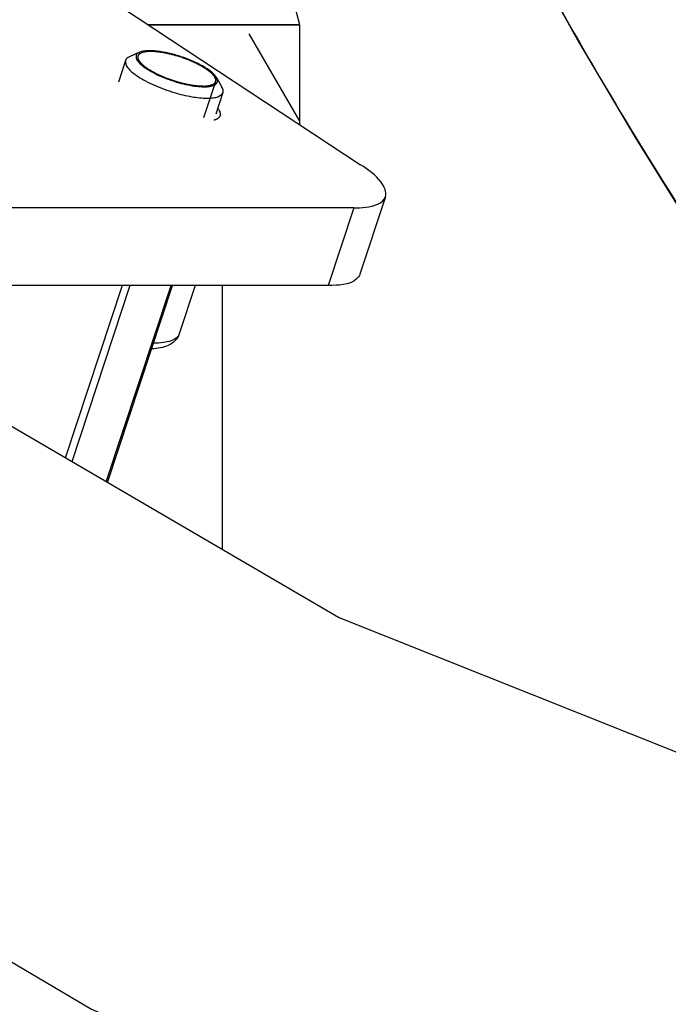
# Model space of a CAD drawing. Header units: millimetres. Extents: x 0 to 11890, y 0 to 8410.
# Tile 56 of 137: x 7162 to 7200, y 1794 to 1851. Entities that reach past the tile are written whole.
import ezdxf

# ---------------------------------------------------------------- set-up
doc = ezdxf.new("R2010")
doc.units = ezdxf.units.MM
doc.header["$LTSCALE"] = 653.95
doc.layers.get('0').update_dxf_attribs({"linetype": 'CONTINUOUS'})
for name, color, linetype in [('304103000012DXF_CONTINUOUS_LINE', 7, 'CONTINUOUS'), ('304104000090DXF_CONTINUOUS_LINE', 7, 'CONTINUOUS'), ('304105000085DXF_CONTINUOUS_LINE', 7, 'CONTINUOUS'), ('304109000016DXF_CONTINUOUS_LINE', 7, 'CONTINUOUS'), ('501023000027DXF_CONTINUOUS_LINE', 7, 'CONTINUOUS'), ('501023000084DXF_CONTINUOUS_LINE', 7, 'CONTINUOUS'), ('604006000004DXF_CONTINUOUS_LINE', 7, 'CONTINUOUS'), ('QJR6-2000HBUDXF_CONTINUOUS_LINE', 7, 'CONTINUOUS'), ('ZUIDAYUNDONGDXF_CONTINUOUS_LINE', 7, 'CONTINUOUS'), ('ZUIDAYUNDONGFANWEIDXF_DIMENSION', 7, 'CONTINUOUS')]:
    doc.layers.add(name, color=color, linetype=linetype)
doc.styles.get("Standard").update_dxf_attribs({"font": 'txt', "width": 0.7})
doc.dimstyles.new('DIMSTYLE_10', dxfattribs={"dimtxt": 120, "dimasz": 60, "dimexe": 1, "dimexo": 0, "dimgap": 6, "dimtad": 0, "dimtih": 1, "dimtoh": 1, "dimdec": 1, "dimdsep": 46, "dimtxsty": 'Standard', "dimblk": '_FILLED', "dimblk1": '_FILLED', "dimblk2": '_FILLED', "dimcen": 0.09, "dimclrt": 5, "dimazin": 2, "dimtp": 0.5, "dimtm": 0.5, "dimtfac": 1, "dimtdec": 65535, "dimtofl": 0, "dimtmove": 0, "dimatfit": 3, "dimldrblk": '_FILLED', "dimfxl": 0, "dimtolj": 1, "dimarcsym": 0})

# ---------------------------------------------------------------- blocks, each defined once
blk = doc.blocks.new('*D19')
at = {"layer": 'ZUIDAYUNDONGFANWEIDXF_DIMENSION', "color": 2, "linetype": 'Continuous'}
for start, end in [(295.292156, 360), (190, 255.349476)]:
    blk.add_arc((7101.466, 2072.359), 643.872, start, end, dxfattribs=at)
for points in [[(7752.533, 2011.959), (7745.338, 2072.359), (7732.554, 2012.89)], [(6490.291, 1904.206), (6467.375, 1960.552), (6470.778, 1899.82)]]:
    blk.add_solid(points, dxfattribs=at)
blk = doc.blocks.new('_FILLED')
at = {"color": 0, "linetype": 'ByBlock'}
blk.add_solid([(0, 0), (-1, 0.16667), (-1, -0.16667)], dxfattribs=at)

msp = doc.modelspace()

# ---------------------------------------------------------------- linework, layer by layer
at = {"layer": '304103000012DXF_CONTINUOUS_LINE', "color": 7, "linetype": 'Continuous'}
msp.add_lwpolyline([(7191.139, 1855.846), (7194.327, 1850.12), (7197.578, 1844.615), (7200.226, 1840.344), (7201.171, 1838.862)], dxfattribs=at)
at = {"layer": '304103000012DXF_CONTINUOUS_LINE', "color": 9, "linetype": 'Continuous'}
msp.add_arc((7411.399, 1975.025), 250.413, 208.53519, 212.93107, dxfattribs=at)
at = {"layer": '304104000090DXF_CONTINUOUS_LINE', "color": 7, "linetype": 'Continuous'}
msp.add_line((7173.466, 1820.44), (7173.466, 1835.923), dxfattribs=at)
at = {"layer": '304105000085DXF_CONTINUOUS_LINE', "color": 7, "linetype": 'Continuous'}
for p, q in [((7161.881, 1855.954), (7181.539, 1842.99)), ((7182.995, 1841.112), (7181.501, 1836.58)), ((7181.142, 1840.455), (7136.594, 1840.455)), ((7179.647, 1835.923), (7135.1, 1835.923))]:
    msp.add_line(p, q, dxfattribs=at)
at = {"layer": '304105000085DXF_CONTINUOUS_LINE', "color": 9, "linetype": 'Continuous'}
msp.add_line((7181.142, 1840.455), (7179.647, 1835.923), dxfattribs=at)
at = {"layer": '304105000085DXF_CONTINUOUS_LINE', "color": 2, "linetype": 'Continuous'}
msp.add_open_spline([(7173.179, 1846.29), (7173.191, 1846.271), (7173.217, 1846.231), (7173.245, 1846.187), (7173.265, 1846.158), (7173.272, 1846.146), (7173.279, 1846.136), (7173.283, 1846.126), (7173.288, 1846.11), (7173.295, 1846.087), (7173.304, 1846.059), (7173.313, 1846.032), (7173.32, 1846.009), (7173.326, 1845.993), (7173.328, 1845.984), (7173.327, 1845.976), (7173.326, 1845.965), (7173.324, 1845.941), (7173.322, 1845.912), (7173.32, 1845.883), (7173.319, 1845.869), (7173.318, 1845.861), (7173.318, 1845.854), (7173.314, 1845.85), (7173.31, 1845.843), (7173.303, 1845.831), (7173.288, 1845.807), (7173.273, 1845.783), (7173.261, 1845.762), (7173.255, 1845.754), (7173.252, 1845.747), (7173.245, 1845.741), (7173.231, 1845.731), (7173.212, 1845.717), (7173.188, 1845.7), (7173.165, 1845.683), (7173.145, 1845.669), (7173.132, 1845.659), (7173.124, 1845.653), (7173.112, 1845.649), (7173.098, 1845.644), (7173.075, 1845.635), (7173.047, 1845.625), (7173.003, 1845.608), (7172.969, 1845.595), (7172.947, 1845.587)], degree=3, knots=[0, 0, 0, 0, 0.0625, 0.125, 0.140625, 0.15625, 0.164062, 0.171875, 0.1875, 0.21875, 0.25, 0.28125, 0.3125, 0.328125, 0.335938, 0.34375, 0.359375, 0.375, 0.4375, 0.46875, 0.484375, 0.492188, 0.5, 0.507812, 0.515625, 0.53125, 0.5625, 0.625, 0.640625, 0.65625, 0.664062, 0.671875, 0.6875, 0.71875, 0.75, 0.78125, 0.8125, 0.828125, 0.835938, 0.84375, 0.859375, 0.875, 0.90625, 0.9375, 1, 1, 1, 1], dxfattribs=at)
at = {"layer": '304105000085DXF_CONTINUOUS_LINE', "color": 7, "linetype": 'Continuous'}
for points, knots in [([(7182.995, 1841.112), (7183.088, 1841.393), (7182.633, 1842.258), (7181.978, 1842.701), (7181.539, 1842.99)], [0, 0, 0, 0, 0.361077, 1, 1, 1, 1]), ([(7181.142, 1840.455), (7181.379, 1840.455), (7182.007, 1840.481), (7182.859, 1840.701), (7182.995, 1841.112)], [0, 0, 0, 0, 0.354676, 1, 1, 1, 1]), ([(7181.5, 1836.58), (7181.465, 1836.471), (7181.009, 1835.915), (7180.213, 1835.923), (7179.647, 1835.923)], [0, 0, 0, 0, 0.168381, 1, 1, 1, 1])]:
    msp.add_open_spline(points, degree=3, knots=knots, dxfattribs=at)
at = {"layer": '304109000016DXF_CONTINUOUS_LINE', "color": 9, "linetype": 'Continuous'}
for p, q in [((7167.593, 1835.923), (7164.259, 1825.814)), ((7168.039, 1835.923), (7164.634, 1825.596)), ((7166.65, 1824.419), (7170.443, 1835.923))]:
    msp.add_line(p, q, dxfattribs=at)
at = {"layer": '304109000016DXF_CONTINUOUS_LINE', "color": 7, "linetype": 'Continuous'}
msp.add_line((7166.718, 1824.379), (7170.525, 1835.923), dxfattribs=at)
at = {"layer": '501023000027DXF_CONTINUOUS_LINE', "color": 7, "linetype": 'Continuous'}
for p, q in [((7168.601, 1849.572), (7168.016, 1849.312)), ((7170.792, 1849.387), (7170.783, 1849.389)), ((7167.784, 1849.093), (7167.364, 1847.818)), ((7170.774, 1847.826), (7170.783, 1847.824)), ((7173.111, 1848.085), (7173.427, 1847.528)), ((7173.483, 1847.214), (7173.062, 1845.939)), ((7171.866, 1835.923), (7170.929, 1833.084))]:
    msp.add_line(p, q, dxfattribs=at)
at = {"layer": '501023000027DXF_CONTINUOUS_LINE', "color": 2, "linetype": 'Continuous'}
msp.add_line((7172.371, 1845.759), (7173.062, 1847.855), dxfattribs=at)
at = {"layer": '501023000027DXF_CONTINUOUS_LINE', "color": 7, "linetype": 'Continuous'}
for points, knots in [([(7168.016, 1849.312), (7167.987, 1849.299), (7167.891, 1849.251), (7167.808, 1849.165), (7167.784, 1849.093)], [0, 0, 0, 0, 0.293567, 1, 1, 1, 1]), ([(7168.601, 1849.572), (7168.535, 1849.543), (7168.441, 1849.481), (7168.392, 1849.349), (7168.405, 1849.198), (7168.537, 1848.989), (7168.801, 1848.747), (7169.18, 1848.493), (7169.835, 1848.149), (7170.386, 1847.942), (7170.774, 1847.826)], [0, 0, 0, 0, 0.067021, 0.095602, 0.126043, 0.204627, 0.31551, 0.457749, 0.625301, 1, 1, 1, 1]), ([(7170.783, 1849.389), (7170.359, 1849.516), (7169.753, 1849.651), (7169.014, 1849.672), (7168.715, 1849.623), (7168.601, 1849.572)], [0, 0, 0, 0, 0.598833, 0.831243, 1, 1, 1, 1]), ([(7173.111, 1848.085), (7173.037, 1848.216), (7172.768, 1848.473), (7172.246, 1848.807), (7171.566, 1849.128), (7171.059, 1849.307), (7170.792, 1849.387)], [0, 0, 0, 0, 0.166819, 0.40316, 0.69026, 1, 1, 1, 1]), ([(7167.784, 1849.093), (7167.738, 1848.952), (7167.885, 1848.667), (7168.175, 1848.393), (7168.53, 1848.131), (7168.97, 1847.876), (7169.67, 1847.538), (7170.239, 1847.331), (7170.633, 1847.214)], [0, 0, 0, 0, 0.125, 0.223498, 0.346834, 0.4917, 0.653054, 1, 1, 1, 1]), ([(7170.783, 1847.824), (7171.121, 1847.723), (7171.614, 1847.608), (7172.242, 1847.545), (7172.618, 1847.551), (7172.906, 1847.605), (7173.114, 1847.711), (7173.194, 1847.906), (7173.144, 1848.027), (7173.111, 1848.085)], [0, 0, 0, 0, 0.383728, 0.548204, 0.685181, 0.790906, 0.867032, 0.927649, 1, 1, 1, 1]), ([(7170.633, 1847.214), (7170.972, 1847.113), (7171.607, 1846.961), (7172.374, 1846.87), (7172.891, 1846.897), (7173.219, 1846.959), (7173.443, 1847.094), (7173.483, 1847.214)], [0, 0, 0, 0, 0.355561, 0.656581, 0.776291, 0.872331, 1, 1, 1, 1]), ([(7173.483, 1847.214), (7173.49, 1847.237), (7173.51, 1847.345), (7173.469, 1847.455), (7173.427, 1847.528)], [0, 0, 0, 0, 0.221615, 1, 1, 1, 1]), ([(7170.929, 1833.084), (7170.879, 1832.93), (7170.699, 1832.651), (7170.29, 1832.389), (7169.816, 1832.247), (7169.482, 1832.209), (7169.307, 1832.199)], [0, 0, 0, 0, 0.247927, 0.486446, 0.730716, 1, 1, 1, 1])]:
    msp.add_open_spline(points, degree=3, knots=knots, dxfattribs=at)
at = {"layer": '501023000027DXF_CONTINUOUS_LINE', "color": 2, "linetype": 'Continuous'}
for points, knots in [([(7170.783, 1849.358), (7170.712, 1849.377), (7170.606, 1849.404), (7170.465, 1849.442), (7170.377, 1849.464), (7170.306, 1849.484), (7170.238, 1849.496), (7170.152, 1849.513), (7170.05, 1849.532), (7169.964, 1849.548), (7169.895, 1849.561), (7169.857, 1849.568), (7169.831, 1849.573), (7169.816, 1849.575), (7169.789, 1849.578), (7169.734, 1849.583), (7169.657, 1849.591), (7169.564, 1849.6), (7169.494, 1849.608), (7169.448, 1849.612), (7169.425, 1849.615), (7169.401, 1849.617), (7169.376, 1849.616), (7169.343, 1849.616), (7169.292, 1849.616), (7169.227, 1849.615), (7169.162, 1849.614), (7169.11, 1849.614), (7169.078, 1849.613), (7169.051, 1849.614), (7169.036, 1849.611), (7169.021, 1849.608), (7168.99, 1849.603), (7168.944, 1849.594), (7168.882, 1849.584), (7168.831, 1849.574), (7168.795, 1849.568), (7168.777, 1849.565), (7168.767, 1849.563), (7168.761, 1849.559), (7168.752, 1849.555), (7168.739, 1849.548), (7168.715, 1849.536), (7168.681, 1849.519), (7168.647, 1849.501), (7168.619, 1849.488), (7168.599, 1849.477), (7168.58, 1849.469), (7168.576, 1849.459), (7168.569, 1849.449), (7168.562, 1849.437), (7168.549, 1849.417), (7168.534, 1849.393), (7168.516, 1849.363), (7168.503, 1849.343), (7168.497, 1849.334)], [0, 0, 0, 0, 0.0625, 0.09375, 0.125, 0.140625, 0.15625, 0.1875, 0.21875, 0.25, 0.265625, 0.28125, 0.285156, 0.289062, 0.296875, 0.3125, 0.34375, 0.375, 0.40625, 0.414062, 0.421875, 0.429688, 0.4375, 0.453125, 0.46875, 0.5, 0.53125, 0.546875, 0.5625, 0.570312, 0.578125, 0.585938, 0.59375, 0.625, 0.65625, 0.6875, 0.703125, 0.710938, 0.714844, 0.71875, 0.726562, 0.734375, 0.75, 0.78125, 0.8125, 0.828125, 0.84375, 0.859375, 0.867188, 0.875, 0.890625, 0.90625, 0.9375, 0.96875, 1, 1, 1, 1]), ([(7168.497, 1849.334), (7168.499, 1849.32), (7168.502, 1849.294), (7168.505, 1849.262), (7168.508, 1849.235), (7168.51, 1849.216), (7168.512, 1849.199), (7168.513, 1849.188), (7168.515, 1849.181), (7168.514, 1849.177), (7168.519, 1849.171), (7168.523, 1849.163), (7168.531, 1849.15), (7168.542, 1849.131), (7168.556, 1849.109), (7168.57, 1849.086), (7168.584, 1849.064), (7168.598, 1849.041), (7168.609, 1849.022), (7168.617, 1849.009), (7168.622, 1849.002), (7168.624, 1848.996), (7168.632, 1848.99), (7168.64, 1848.982), (7168.655, 1848.967), (7168.676, 1848.946), (7168.701, 1848.921), (7168.735, 1848.888), (7168.769, 1848.855), (7168.799, 1848.826), (7168.813, 1848.811), (7168.822, 1848.803), (7168.827, 1848.796), (7168.837, 1848.79), (7168.848, 1848.782), (7168.869, 1848.767), (7168.91, 1848.737), (7168.968, 1848.694), (7169.026, 1848.652), (7169.067, 1848.622), (7169.087, 1848.607), (7169.099, 1848.599), (7169.107, 1848.592), (7169.119, 1848.586), (7169.134, 1848.577), (7169.16, 1848.562), (7169.211, 1848.532), (7169.285, 1848.489), (7169.359, 1848.446), (7169.411, 1848.415), (7169.441, 1848.398), (7169.462, 1848.385), (7169.488, 1848.373), (7169.521, 1848.357), (7169.58, 1848.328), (7169.664, 1848.288), (7169.748, 1848.247), (7169.807, 1848.219), (7169.841, 1848.203), (7169.865, 1848.19), (7169.894, 1848.179), (7169.931, 1848.164), (7169.997, 1848.138), (7170.09, 1848.1), (7170.184, 1848.063), (7170.259, 1848.033), (7170.314, 1848.009), (7170.373, 1847.991), (7170.451, 1847.965), (7170.588, 1847.92), (7170.705, 1847.881), (7170.783, 1847.855)], [0, 0, 0, 0, 0.03125, 0.0625, 0.078125, 0.09375, 0.109375, 0.117188, 0.121094, 0.125, 0.128906, 0.132812, 0.140625, 0.15625, 0.171875, 0.1875, 0.203125, 0.21875, 0.234375, 0.242188, 0.246094, 0.25, 0.253906, 0.257812, 0.265625, 0.28125, 0.296875, 0.3125, 0.34375, 0.359375, 0.367188, 0.371094, 0.375, 0.378906, 0.382812, 0.390625, 0.40625, 0.4375, 0.46875, 0.484375, 0.492188, 0.496094, 0.5, 0.503906, 0.507812, 0.515625, 0.53125, 0.5625, 0.59375, 0.609375, 0.617188, 0.625, 0.632812, 0.640625, 0.65625, 0.6875, 0.71875, 0.734375, 0.742188, 0.75, 0.757812, 0.765625, 0.78125, 0.8125, 0.84375, 0.859375, 0.875, 0.890625, 0.90625, 0.9375, 1, 1, 1, 1]), ([(7173.049, 1847.823), (7173.05, 1847.836), (7173.054, 1847.861), (7173.058, 1847.893), (7173.061, 1847.919), (7173.063, 1847.938), (7173.065, 1847.954), (7173.067, 1847.965), (7173.067, 1847.972), (7173.069, 1847.976), (7173.065, 1847.983), (7173.062, 1847.99), (7173.056, 1848.004), (7173.047, 1848.023), (7173.036, 1848.046), (7173.025, 1848.069), (7173.015, 1848.093), (7173.004, 1848.116), (7172.995, 1848.135), (7172.989, 1848.149), (7172.985, 1848.156), (7172.983, 1848.162), (7172.976, 1848.169), (7172.969, 1848.177), (7172.955, 1848.192), (7172.936, 1848.213), (7172.913, 1848.238), (7172.89, 1848.264), (7172.867, 1848.289), (7172.844, 1848.314), (7172.824, 1848.335), (7172.811, 1848.35), (7172.803, 1848.359), (7172.798, 1848.365), (7172.789, 1848.372), (7172.777, 1848.381), (7172.757, 1848.397), (7172.727, 1848.419), (7172.692, 1848.446), (7172.645, 1848.482), (7172.599, 1848.519), (7172.558, 1848.55), (7172.537, 1848.566), (7172.525, 1848.575), (7172.517, 1848.582), (7172.505, 1848.589), (7172.491, 1848.598), (7172.465, 1848.613), (7172.413, 1848.645), (7172.339, 1848.689), (7172.265, 1848.734), (7172.213, 1848.766), (7172.183, 1848.783), (7172.163, 1848.797), (7172.134, 1848.81), (7172.099, 1848.827), (7172.037, 1848.858), (7171.949, 1848.902), (7171.86, 1848.945), (7171.798, 1848.976), (7171.763, 1848.993), (7171.737, 1849.007), (7171.707, 1849.018), (7171.669, 1849.034), (7171.602, 1849.061), (7171.506, 1849.1), (7171.409, 1849.139), (7171.342, 1849.167), (7171.303, 1849.182), (7171.275, 1849.195), (7171.244, 1849.204), (7171.203, 1849.218), (7171.131, 1849.242), (7170.988, 1849.29), (7170.865, 1849.331), (7170.783, 1849.358)], [0, 0, 0, 0, 0.03125, 0.0625, 0.078125, 0.09375, 0.109375, 0.117188, 0.121094, 0.125, 0.128906, 0.132812, 0.140625, 0.15625, 0.171875, 0.1875, 0.203125, 0.21875, 0.234375, 0.242188, 0.246094, 0.25, 0.253906, 0.257812, 0.265625, 0.28125, 0.296875, 0.3125, 0.328125, 0.34375, 0.359375, 0.367188, 0.371094, 0.375, 0.378906, 0.382812, 0.390625, 0.40625, 0.421875, 0.4375, 0.46875, 0.484375, 0.492188, 0.496094, 0.5, 0.503906, 0.507812, 0.515625, 0.53125, 0.5625, 0.59375, 0.609375, 0.617188, 0.625, 0.632812, 0.640625, 0.65625, 0.6875, 0.71875, 0.734375, 0.742188, 0.75, 0.757812, 0.765625, 0.78125, 0.8125, 0.84375, 0.859375, 0.867188, 0.875, 0.882812, 0.890625, 0.90625, 0.9375, 1, 1, 1, 1]), ([(7170.783, 1847.855), (7170.85, 1847.837), (7170.951, 1847.811), (7171.085, 1847.775), (7171.169, 1847.754), (7171.237, 1847.734), (7171.301, 1847.722), (7171.382, 1847.706), (7171.478, 1847.688), (7171.559, 1847.672), (7171.623, 1847.66), (7171.688, 1847.646), (7171.761, 1847.639), (7171.85, 1847.628), (7171.938, 1847.618), (7172.012, 1847.61), (7172.064, 1847.604), (7172.093, 1847.6), (7172.119, 1847.601), (7172.152, 1847.6), (7172.203, 1847.599), (7172.269, 1847.598), (7172.333, 1847.597), (7172.386, 1847.596), (7172.418, 1847.596), (7172.445, 1847.595), (7172.46, 1847.597), (7172.476, 1847.599), (7172.507, 1847.603), (7172.553, 1847.609), (7172.615, 1847.617), (7172.666, 1847.624), (7172.702, 1847.628), (7172.72, 1847.631), (7172.731, 1847.632), (7172.737, 1847.635), (7172.747, 1847.638), (7172.762, 1847.644), (7172.788, 1847.653), (7172.825, 1847.667), (7172.861, 1847.681), (7172.891, 1847.692), (7172.913, 1847.701), (7172.933, 1847.707), (7172.94, 1847.716), (7172.949, 1847.724), (7172.96, 1847.735), (7172.977, 1847.752), (7172.998, 1847.773), (7173.023, 1847.798), (7173.04, 1847.815), (7173.049, 1847.823)], [0, 0, 0, 0, 0.0625, 0.09375, 0.125, 0.140625, 0.15625, 0.1875, 0.21875, 0.25, 0.265625, 0.28125, 0.3125, 0.34375, 0.375, 0.40625, 0.421875, 0.429688, 0.4375, 0.453125, 0.46875, 0.5, 0.53125, 0.546875, 0.5625, 0.570312, 0.578125, 0.585938, 0.59375, 0.625, 0.65625, 0.6875, 0.703125, 0.710938, 0.714844, 0.71875, 0.726562, 0.734375, 0.75, 0.78125, 0.8125, 0.828125, 0.84375, 0.859375, 0.867188, 0.875, 0.890625, 0.90625, 0.9375, 0.96875, 1, 1, 1, 1])]:
    msp.add_open_spline(points, degree=3, knots=knots, dxfattribs=at)
at = {"layer": '501023000027DXF_CONTINUOUS_LINE', "color": 9, "linetype": 'Continuous'}
msp.add_open_spline([(7170.929, 1833.084), (7170.9, 1832.994), (7170.761, 1832.815), (7170.421, 1832.653), (7169.958, 1832.556), (7169.606, 1832.537), (7169.412, 1832.536)], degree=3, knots=[0, 0, 0, 0, 0.167053, 0.378826, 0.655428, 1, 1, 1, 1], dxfattribs=at)
at = {"layer": '501023000084DXF_CONTINUOUS_LINE', "color": 7, "linetype": 'Continuous'}
for q in [(7169.152, 1851.159), (7177.966, 1845.347)]:
    msp.add_line((7177.966, 1851.159), q, dxfattribs=at)
at = {"layer": '501023000084DXF_CONTINUOUS_LINE', "color": 2, "linetype": 'Continuous'}
msp.add_line((7175.004, 1850.659), (7177.966, 1845.53), dxfattribs=at)
at = {"layer": '604006000004DXF_CONTINUOUS_LINE', "color": 7, "linetype": 'Continuous'}
for p, q in [((7177.649, 1852.359), (7177.966, 1851.202)), ((7169.087, 1851.202), (7177.966, 1851.202)), ((7177.966, 1851.202), (7177.81, 1851.159))]:
    msp.add_line(p, q, dxfattribs=at)
at = {"layer": 'QJR6-2000HBUDXF_CONTINUOUS_LINE', "color": 7, "linetype": 'Continuous'}
for points in [[(7243.687, 1810.077), (7238.726, 1807.031), (7222.518, 1804.386), (7202.956, 1807.425), (7180.241, 1816.485), (7158.692, 1829.064)], [(7143.821, 1806.528), (7165.782, 1793.551), (7189.738, 1783.26), (7212.105, 1778.063), (7233.31, 1778.07), (7253.043, 1783.77)]]:
    msp.add_lwpolyline(points, dxfattribs=at)
at = {"layer": 'ZUIDAYUNDONGDXF_CONTINUOUS_LINE', "color": 2, "linetype": 'Continuous'}
msp.add_arc((7101.466, 2072.359), 539, 190, 170, dxfattribs=at)

# ---------------------------------------------------------------- dimensions: what is measured, and where the dimension line sits
at = {"layer": 'ZUIDAYUNDONGFANWEIDXF_DIMENSION', "color": 2, "linetype": 'Continuous'}
dim = msp.add_angular_dim_2l(base=(7157.583, 1430.937), line1=((6473.716, 1961.67), (6467.375, 1960.552)), line2=((7738.899, 2072.359), (7745.338, 2072.359)), dimstyle='DIMSTYLE_10', dxfattribs=at)
dim.commit()
dim.dimension.update_dxf_attribs({"geometry": '*D19', "text_midpoint": (6998.616, 1370.937), "dimtype": 162})

doc.saveas('drawing.dxf')
